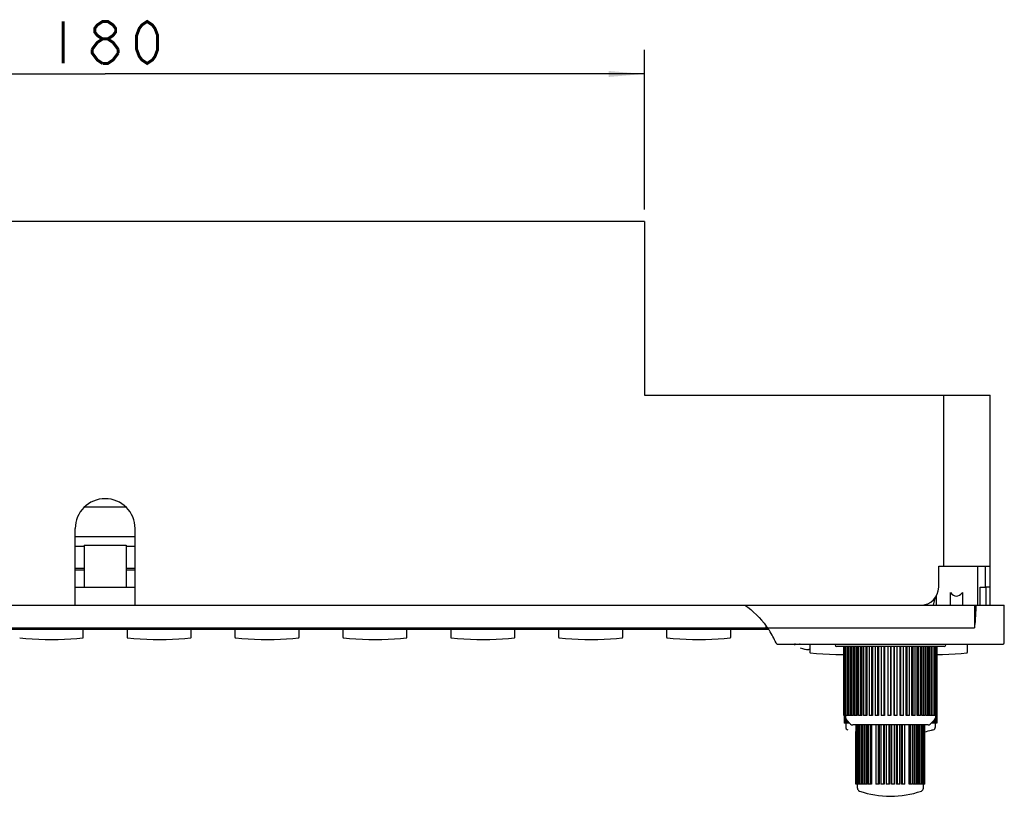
# Model space of a CAD drawing. Header units: millimetres. Extents: x 0 to 840, y 0 to 594.
# Tile 19 of 30: x 444 to 609, y 151 to 281. Entities that reach past the tile are written whole.
import ezdxf

# ---------------------------------------------------------------- set-up
doc = ezdxf.new("R2010")
doc.units = ezdxf.units.MM
doc.header["$LTSCALE"] = 46.2
doc.layers.get('0').update_dxf_attribs({"linetype": 'CONTINUOUS'})
for name, color, linetype in [('123GDU1040旋钮DXF_CONTINUOUS_LINE', 7, 'CONTINUOUS'), ('123GDU1040面板DXF_CONTINUOUS_LINE', 7, 'CONTINUOUS'), ('123按键修_DXF_CONTINUOUS_LINE', 7, 'CONTINUOUS'), ('123液晶显示_DXF_CONTINUOUS_LINE', 7, 'CONTINUOUS'), ('EC11EBB24C03DXF_CONTINUOUS_LINE', 7, 'CONTINUOUS'), ('GDU1040-01-01_DXF_DIMENSION', 7, 'CONTINUOUS'), ('GDU1040-01-0DXF_CONTINUOUS_LINE', 7, 'CONTINUOUS'), ('GDU1040IO板-1DXF_CONTINUOUS_LINE', 7, 'CONTINUOUS'), ('GDU1040按键板下侧DXF_CONTINUOUS_LINE', 7, 'CONTINUOUS')]:
    doc.layers.add(name, color=color, linetype=linetype)
doc.dimstyles.new('DIMSTYLE_1', dxfattribs={"dimtxt": 7, "dimasz": 6, "dimexe": 2, "dimexo": 1, "dimgap": 0.875, "dimtad": 1, "dimdsep": 46, "dimtxsty": 'STANDARD', "dimblk": '_FILLED', "dimblk1": '_FILLED', "dimblk2": '_FILLED', "dimcen": 0.09, "dimadec": 0, "dimazin": 0, "dimtp": 0.2, "dimtm": 0.2, "dimtfac": 1, "dimtofl": 0, "dimtmove": 0, "dimatfit": 3, "dimldrblk": '_FILLED', "dimfxl": 1, "dimtolj": 1, "dimarcsym": 0})

# ---------------------------------------------------------------- blocks, each defined once
blk = doc.blocks.new('_FILLED')
at = {"color": 0, "linetype": 'BYBLOCK'}
blk.add_solid([(0, 0), (-1, 0.083), (-1, -0.083)], dxfattribs=at)
blk = doc.blocks.new('*D7')
at = {"layer": 'GDU1040-01-01_DXF_DIMENSION', "color": 1, "linetype": 'CONTINUOUS'}
for p, q in [((368.75, 248.94), (368.75, 275.54)), ((548.75, 248.94), (548.75, 275.54)), ((368.75, 271.54), (458.75, 271.54)), ((548.75, 271.54), (458.75, 271.54))]:
    blk.add_line(p, q, dxfattribs=at)
at = {"layer": 'GDU1040-01-01_DXF_DIMENSION', "color": 1, "linetype": 'CONTINUOUS', "xscale": 6, "yscale": 6, "zscale": 6, "rotation": 180}
blk.add_blockref('_FILLED', (368.75, 271.54), dxfattribs=at)
at = {"layer": 'GDU1040-01-01_DXF_DIMENSION', "color": 1, "linetype": 'CONTINUOUS', "xscale": 6, "yscale": 6, "zscale": 6}
blk.add_blockref('_FILLED', (548.75, 271.54), dxfattribs=at)

msp = doc.modelspace()

# ---------------------------------------------------------------- linework, layer by layer
at = {"layer": '123GDU1040旋钮DXF_CONTINUOUS_LINE', "color": 7, "linetype": 'CONTINUOUS'}
for p, q in [((582.005, 164.535), (582.005, 176.035)), ((582.011, 164.535), (582.011, 176.035)), ((582.057, 176.035), (582.057, 164.535)), ((582.131, 164.535), (582.131, 176.035)), ((582.257, 176.035), (582.257, 164.535)), ((582.4, 164.535), (582.4, 176.035)), ((582.604, 176.035), (582.604, 164.535)), ((582.811, 164.535), (582.811, 176.035)), ((583.039, 176.035), (583.039, 164.535)), ((583.089, 176.035), (583.089, 164.535)), ((583.358, 164.535), (583.358, 176.035)), ((583.569, 176.035), (583.569, 164.535)), ((583.704, 176.035), (583.704, 164.535)), ((584.029, 164.535), (584.029, 176.035)), ((584.219, 176.035), (584.219, 164.535)), ((584.437, 176.035), (584.437, 164.535)), ((584.812, 164.535), (584.812, 176.035)), ((584.977, 176.035), (584.977, 164.535)), ((585.273, 176.035), (585.273, 164.535)), ((585.69, 164.535), (585.69, 176.035)), ((585.828, 176.035), (585.828, 164.535)), ((586.197, 176.035), (586.197, 164.535)), ((586.648, 164.535), (586.648, 176.035)), ((586.756, 176.035), (586.756, 164.535)), ((587.19, 176.035), (587.19, 164.535)), ((587.667, 164.535), (587.667, 176.035)), ((587.742, 176.035), (587.742, 164.535)), ((588.233, 176.035), (588.233, 164.535)), ((588.726, 164.535), (588.726, 176.035)), ((588.767, 176.035), (588.767, 164.535)), ((589.305, 176.035), (589.305, 164.535)), ((589.805, 164.535), (589.805, 176.035)), ((589.811, 176.035), (589.811, 164.535)), ((590.358, 164.535), (590.358, 176.035)), ((590.386, 176.035), (590.386, 164.535)), ((590.883, 164.535), (590.883, 176.035)), ((591.392, 164.535), (591.392, 176.035)), ((591.455, 176.035), (591.455, 164.535)), ((591.939, 164.535), (591.939, 176.035)), ((592.395, 164.535), (592.395, 176.035)), ((592.491, 176.035), (592.491, 164.535)), ((592.953, 164.535), (592.953, 176.035)), ((593.346, 164.535), (593.346, 176.035)), ((593.473, 176.035), (593.473, 164.535)), ((593.904, 164.535), (593.904, 176.035)), ((594.228, 164.535), (594.228, 176.035)), ((594.383, 176.035), (594.383, 164.535)), ((594.775, 164.535), (594.775, 176.035)), ((595.022, 164.535), (595.022, 176.035)), ((595.203, 176.035), (595.203, 164.535)), ((595.548, 164.535), (595.548, 176.035)), ((595.714, 164.535), (595.714, 176.035)), ((595.917, 176.035), (595.917, 164.535)), ((596.208, 164.535), (596.208, 176.035)), ((596.29, 164.535), (596.29, 176.035)), ((596.511, 176.035), (596.511, 164.535)), ((596.742, 164.535), (596.742, 176.035)), ((596.974, 176.035), (596.974, 164.535)), ((597.141, 164.535), (597.141, 176.035)), ((597.296, 176.035), (597.296, 164.535)), ((597.395, 164.535), (597.395, 176.035)), ((597.471, 176.035), (597.471, 164.535)), ((597.502, 164.535), (597.502, 176.035)), ((597.504, 163.235), (597.504, 174.687)), ((583.039, 164.535), (582.005, 164.535)), ((582.045, 164.535), (582.045, 163.235)), ((582.111, 163.235), (582.111, 164.535)), ((582.2, 164.535), (582.2, 163.235)), ((582.255, 164.535), (582.255, 164.142)), ((583.569, 164.535), (583.089, 164.535)), ((584.219, 164.535), (583.704, 164.535)), ((584.977, 164.535), (584.437, 164.535)), ((585.828, 164.535), (585.273, 164.535)), ((586.756, 164.535), (586.197, 164.535)), ((587.742, 164.535), (587.19, 164.535)), ((588.767, 164.535), (588.233, 164.535)), ((589.811, 164.535), (589.305, 164.535)), ((590.883, 164.535), (590.358, 164.535)), ((591.939, 164.535), (591.392, 164.535)), ((592.953, 164.535), (592.395, 164.535)), ((593.904, 164.535), (593.346, 164.535)), ((594.775, 164.535), (594.228, 164.535)), ((595.548, 164.535), (595.022, 164.535)), ((596.208, 164.535), (595.714, 164.535)), ((597.502, 164.535), (596.29, 164.535)), ((597.255, 164.535), (597.255, 164.142)), ((597.342, 164.535), (597.342, 163.235)), ((597.428, 163.235), (597.428, 164.535)), ((597.479, 164.535), (597.479, 163.235)), ((582.955, 163.235), (582.045, 163.235)), ((582.291, 163.235), (582.291, 162.62)), ((582.327, 163.235), (582.327, 163.884)), ((583.108, 163.082), (582.401, 163.789)), ((582.47, 163.72), (582.47, 163.235)), ((582.656, 163.235), (582.656, 163.534)), ((582.851, 163.339), (582.851, 163.235)), ((596.047, 162.935), (583.462, 162.935)), ((584.026, 153.035), (584.026, 162.935)), ((584.092, 153.035), (584.092, 162.935)), ((584.176, 162.935), (584.176, 153.035)), ((584.318, 153.035), (584.318, 162.935)), ((584.463, 162.935), (584.463, 153.035)), ((584.678, 153.035), (584.678, 162.935)), ((584.88, 162.935), (584.88, 153.035)), ((585.163, 153.035), (585.163, 162.935)), ((585.37, 162.935), (585.37, 153.035)), ((585.417, 162.935), (585.417, 153.035)), ((585.761, 153.035), (585.761, 162.935)), ((585.943, 162.935), (585.943, 153.035)), ((586.061, 162.935), (586.061, 153.035)), ((586.458, 153.035), (586.458, 162.935)), ((586.61, 162.935), (586.61, 153.035)), ((587.327, 162.935), (587.327, 153.035)), ((587.789, 153.035), (587.789, 162.935)), ((587.885, 162.935), (587.885, 153.035)), ((588.173, 162.935), (588.173, 153.035)), ((588.659, 153.035), (588.659, 162.935)), ((588.717, 162.935), (588.717, 153.035)), ((589.057, 162.935), (589.057, 153.035)), ((589.555, 153.035), (589.555, 162.935)), ((589.575, 162.935), (589.575, 153.035)), ((589.939, 153.035), (589.939, 162.935)), ((589.958, 162.935), (589.958, 153.035)), ((590.457, 153.035), (590.457, 162.935)), ((590.796, 153.035), (590.796, 162.935)), ((590.855, 162.935), (590.855, 153.035)), ((591.341, 153.035), (591.341, 162.935)), ((591.628, 153.035), (591.628, 162.935)), ((591.724, 162.935), (591.724, 153.035)), ((592.186, 153.035), (592.186, 162.935)), ((592.903, 153.035), (592.903, 162.935)), ((593.055, 162.935), (593.055, 153.035)), ((593.452, 153.035), (593.452, 162.935)), ((593.57, 153.035), (593.57, 162.935)), ((593.751, 162.935), (593.751, 153.035)), ((594.095, 153.035), (594.095, 162.935)), ((594.142, 153.035), (594.142, 162.935)), ((594.349, 162.935), (594.349, 153.035)), ((594.632, 153.035), (594.632, 162.935)), ((594.833, 162.935), (594.833, 153.035)), ((595.048, 153.035), (595.048, 162.935)), ((595.192, 162.935), (595.192, 153.035)), ((595.334, 153.035), (595.334, 162.935)), ((595.418, 162.935), (595.418, 153.035)), ((595.483, 153.035), (595.483, 162.935)), ((596.401, 163.082), (597.108, 163.789)), ((597.504, 163.235), (596.555, 163.235)), ((596.726, 163.407), (596.726, 163.235)), ((596.93, 163.235), (596.93, 163.61)), ((597.09, 163.77), (597.09, 163.235)), ((597.236, 163.235), (597.236, 164.008)), ((597.254, 162.62), (597.254, 163.235)), ((582.663, 162.137), (582.667, 162.136)), ((584.008, 153.035), (584.008, 161.819)), ((595.502, 153.035), (595.502, 161.822)), ((596.582, 162.061), (596.605, 162.067)), ((596.879, 162.136), (596.879, 162.136)), ((584.027, 153.035), (584.008, 153.035)), ((585.37, 153.035), (584.027, 153.035)), ((584.255, 152.385), (584.255, 153.035)), ((585.943, 153.035), (585.417, 153.035)), ((586.61, 153.035), (586.061, 153.035)), ((587.885, 153.035), (587.327, 153.035)), ((588.717, 153.035), (588.173, 153.035)), ((589.575, 153.035), (589.057, 153.035)), ((590.457, 153.035), (589.939, 153.035)), ((591.341, 153.035), (590.796, 153.035)), ((592.186, 153.035), (591.628, 153.035)), ((593.452, 153.035), (592.903, 153.035)), ((594.095, 153.035), (593.57, 153.035)), ((595.483, 153.035), (594.142, 153.035)), ((595.255, 152.385), (595.255, 153.035)), ((595.502, 153.035), (595.483, 153.035))]:
    msp.add_line(p, q, dxfattribs=at)
for centre, radius, start, end in [((582.755, 164.142), 0.5, 180, 225), ((582.791, 162.62), 0.5, 180.00356, 255.18008), ((583.462, 163.435), 0.5, 225, 270), ((596.048, 163.435), 0.5, 270, 315), ((596.754, 162.62), 0.5, 284.44457, 0.00004), ((596.755, 164.142), 0.5, 315, 360), ((589.752, 189.871), 28.636, 281.54442, 283.84522), ((590.264, 187.815), 26.517, 283.83561, 284.44572), ((584.755, 152.385), 0.5, 180, 250.69611), ((589.755, 166.66), 15.625, 250.69605, 289.30399), ((594.755, 152.385), 0.5, 289.30389, 360)]:
    msp.add_arc(centre, radius, start, end, dxfattribs=at)
at = {"layer": '123GDU1040面板DXF_CONTINUOUS_LINE', "color": 7, "linetype": 'CONTINUOUS'}
for p, q in [((455.255, 192.935), (455.255, 185.935)), ((455.255, 192.935), (462.255, 192.935)), ((462.255, 192.935), (462.255, 185.935)), ((604.255, 189.435), (604.255, 182.935)), ((453.755, 185.935), (463.755, 185.935)), ((604.755, 185.935), (605.605, 185.935)), ((604.755, 182.935), (604.755, 185.935)), ((605.755, 182.935), (605.755, 185.935)), ((597.171, 184.101), (596.88, 182.935)), ((597.401, 184.448), (597.401, 182.935)), ((599.755, 182.935), (599.755, 185.019)), ((601.755, 185.019), (601.755, 182.935)), ((308.755, 182.935), (608.755, 182.935)), ((603.755, 182.935), (603.755, 182.746)), ((603.755, 182.746), (603.755, 179.153)), ((608.755, 176.635), (608.755, 182.935)), ((313.755, 179.135), (603.755, 179.135)), ((569.003, 179.435), (569.051, 179.435)), ((569.003, 179.135), (569.003, 179.435)), ((603.755, 179.153), (603.755, 179.135)), ((603.762, 179.134), (603.768, 179.143)), ((603.785, 179.171), (603.791, 179.18)), ((348.108, 178.935), (569.401, 178.935)), ((570.915, 176.435), (608.555, 176.435)), ((573.633, 176.435), (573.753, 176.344)), ((573.67, 176.407), (573.869, 176.26)), ((573.753, 176.344), (573.879, 176.253)), ((598.735, 176.035), (580.775, 176.035)), ((575.624, 175.569), (576.129, 175.535)), ((576.305, 175.535), (576.142, 175.535))]:
    msp.add_line(p, q, dxfattribs=at)
msp.add_lwpolyline([(603.756, 179.189), (603.759, 179.184), (603.76, 179.178), (603.76, 179.171), (603.76, 179.164), (603.76, 179.157), (603.759, 179.15)], dxfattribs=at)
for centre, radius, start, end in [((556.945, 170.585), 14.998, 34.99214, 36.16771), ((556.946, 170.586), 14.996, 34.75529, 34.99207), ((556.942, 170.583), 15.001, 33.41999, 34.75524), ((598.176, 180.289), 5.738, 352.03221, 352.33258), ((556.94, 170.582), 15.003, 32.7406, 33.42001), ((556.923, 170.573), 15.023, 23.79827, 32.73368), ((576.142, 179.535), 4, 249.25351, 269.80822), ((580.275, 176.285), 0.25, 0, 37.27566), ((580.775, 176.285), 0.25, 180, 270), ((598.735, 176.285), 0.25, 270.00767, 360), ((599.235, 176.285), 0.25, 164.42373, 180), ((608.555, 176.635), 0.2, 270, 360)]:
    msp.add_arc(centre, radius, start, end, dxfattribs=at)
for centre, major_axis, ratio, start_param, end_param in [((600.755, 198.435), (0, 14), 0.25, -3.4313444, -2.851841), ((569.013, 179.135), (0, 0.2), 0.0510945, -4.712389, -3.1415927)]:
    msp.add_ellipse(centre, major_axis=major_axis, ratio=ratio, start_param=start_param, end_param=end_param, dxfattribs=at)
for points in [[(565.455, 182.935), (566.832, 181.986), (568.062, 180.783), (569.05, 179.433)], [(603.767, 179.143), (603.773, 179.152), (603.779, 179.162), (603.785, 179.171)], [(570.705, 176.556), (570.693, 176.581), (570.68, 176.607), (570.67, 176.633)], [(570.87, 176.439), (570.885, 176.436), (570.9, 176.435), (570.915, 176.435)]]:
    msp.add_open_spline(points, degree=3, dxfattribs=at)
for points, knots in [([(603.863, 179.524), (603.901, 179.806), (603.947, 180.374), (604.019, 181.512), (604.056, 182.366), (604.08, 182.935)], [0, 0, 0, 0, 0.249977, 0.4999841, 1, 1, 1, 1]), ([(603.791, 179.179), (603.805, 179.202), (603.816, 179.256), (603.84, 179.36), (603.851, 179.441), (603.859, 179.494)], [0, 0, 0, 0, 0.2488154, 0.4991456, 1, 1, 1, 1]), ([(570.705, 176.556), (570.714, 176.539), (570.753, 176.482), (570.821, 176.447), (570.87, 176.439)], [0, 0, 0, 0, 0.2780312, 1, 1, 1, 1]), ([(574.225, 176.372), (574.185, 176.372), (574.031, 176.377), (573.878, 176.405), (573.768, 176.439)], [0, 0, 0, 0, 0.2567991, 1, 1, 1, 1]), ([(574.696, 176.434), (574.656, 176.424), (574.502, 176.389), (574.343, 176.372), (574.225, 176.372)], [0, 0, 0, 0, 0.256394, 1, 1, 1, 1])]:
    msp.add_open_spline(points, degree=3, knots=knots, dxfattribs=at)
at = {"layer": '123按键修_DXF_CONTINUOUS_LINE', "color": 7, "linetype": 'CONTINUOUS'}
for p, q in [((455.105, 177.574), (455.105, 178.935)), ((462.405, 178.935), (462.405, 177.574)), ((473.105, 177.574), (473.105, 178.935)), ((480.405, 178.935), (480.405, 177.574)), ((491.105, 177.574), (491.105, 178.935)), ((498.405, 178.935), (498.405, 177.574)), ((509.105, 177.574), (509.105, 178.935)), ((516.405, 178.935), (516.405, 177.574)), ((527.105, 177.574), (527.105, 178.935)), ((534.405, 178.935), (534.405, 177.574)), ((545.105, 177.574), (545.105, 178.935)), ((552.405, 178.935), (552.405, 177.574)), ((563.105, 177.574), (563.105, 178.935)), ((576.305, 176.435), (576.305, 175.074)), ((602.605, 175.074), (602.605, 176.435))]:
    msp.add_line(p, q, dxfattribs=at)
for points in [[(444.494, 177.475), (445.527, 177.372), (446.596, 177.289), (447.677, 177.23), (448.762, 177.195), (449.846, 177.185), (450.922, 177.199), (451.985, 177.237), (453.029, 177.297), (454.046, 177.378), (455.016, 177.475)], [(455.016, 177.475), (455.03, 177.477), (455.046, 177.483), (455.06, 177.491), (455.074, 177.502), (455.085, 177.515), (455.094, 177.529), (455.1, 177.545), (455.104, 177.561), (455.105, 177.574)], [(462.405, 177.574), (462.405, 177.564), (462.408, 177.548), (462.414, 177.532), (462.422, 177.518), (462.433, 177.505), (462.446, 177.493), (462.461, 177.484), (462.478, 177.478), (462.494, 177.475)], [(462.494, 177.475), (463.527, 177.372), (464.596, 177.289), (465.677, 177.23), (466.762, 177.195), (467.846, 177.185), (468.922, 177.199), (469.985, 177.237), (471.029, 177.297), (472.046, 177.378), (473.016, 177.475)], [(473.016, 177.475), (473.03, 177.477), (473.046, 177.483), (473.06, 177.491), (473.074, 177.502), (473.085, 177.515), (473.094, 177.529), (473.1, 177.545), (473.104, 177.561), (473.105, 177.574)], [(480.405, 177.574), (480.405, 177.564), (480.408, 177.548), (480.414, 177.532), (480.422, 177.518), (480.433, 177.505), (480.446, 177.493), (480.461, 177.484), (480.478, 177.478), (480.494, 177.475)], [(480.494, 177.475), (481.527, 177.372), (482.596, 177.289), (483.677, 177.23), (484.762, 177.195), (485.846, 177.185), (486.922, 177.199), (487.985, 177.237), (489.029, 177.297), (490.046, 177.378), (491.016, 177.475)], [(491.016, 177.475), (491.03, 177.477), (491.046, 177.483), (491.06, 177.491), (491.074, 177.502), (491.085, 177.515), (491.094, 177.529), (491.1, 177.545), (491.104, 177.561), (491.105, 177.574)], [(498.405, 177.574), (498.405, 177.564), (498.408, 177.548), (498.414, 177.532), (498.422, 177.518), (498.433, 177.505), (498.446, 177.493), (498.461, 177.484), (498.478, 177.478), (498.494, 177.475)], [(498.494, 177.475), (499.527, 177.372), (500.596, 177.289), (501.677, 177.23), (502.762, 177.195), (503.846, 177.185), (504.922, 177.199), (505.985, 177.237), (507.029, 177.297), (508.046, 177.378), (509.016, 177.475)], [(509.016, 177.475), (509.03, 177.477), (509.046, 177.483), (509.06, 177.491), (509.074, 177.502), (509.085, 177.515), (509.094, 177.529), (509.1, 177.545), (509.104, 177.561), (509.105, 177.574)], [(516.405, 177.574), (516.405, 177.564), (516.408, 177.548), (516.414, 177.532), (516.422, 177.518), (516.433, 177.505), (516.446, 177.493), (516.461, 177.484), (516.478, 177.478), (516.494, 177.475)], [(516.494, 177.475), (517.527, 177.372), (518.596, 177.289), (519.677, 177.23), (520.762, 177.195), (521.846, 177.185), (522.922, 177.199), (523.985, 177.237), (525.029, 177.297), (526.046, 177.378), (527.016, 177.475)], [(527.016, 177.475), (527.03, 177.477), (527.046, 177.483), (527.06, 177.491), (527.074, 177.502), (527.085, 177.515), (527.094, 177.529), (527.1, 177.545), (527.104, 177.561), (527.105, 177.574)], [(534.405, 177.574), (534.405, 177.564), (534.408, 177.548), (534.414, 177.532), (534.422, 177.518), (534.433, 177.505), (534.446, 177.493), (534.461, 177.484), (534.478, 177.478), (534.494, 177.475)], [(534.494, 177.475), (535.527, 177.372), (536.596, 177.289), (537.677, 177.23), (538.762, 177.195), (539.846, 177.185), (540.922, 177.199), (541.985, 177.237), (543.029, 177.297), (544.046, 177.378), (545.016, 177.475)], [(545.016, 177.475), (545.03, 177.477), (545.046, 177.483), (545.06, 177.491), (545.074, 177.502), (545.085, 177.515), (545.094, 177.529), (545.1, 177.545), (545.104, 177.561), (545.105, 177.574)], [(552.405, 177.574), (552.405, 177.564), (552.408, 177.548), (552.414, 177.532), (552.422, 177.518), (552.433, 177.505), (552.446, 177.493), (552.461, 177.484), (552.478, 177.478), (552.494, 177.475)], [(552.494, 177.475), (553.527, 177.372), (554.596, 177.289), (555.677, 177.23), (556.762, 177.195), (557.846, 177.185), (558.922, 177.199), (559.985, 177.237), (561.029, 177.297), (562.046, 177.378), (563.016, 177.475)], [(563.016, 177.475), (563.03, 177.477), (563.046, 177.483), (563.06, 177.491), (563.074, 177.502), (563.085, 177.515), (563.094, 177.529), (563.1, 177.545), (563.104, 177.561), (563.105, 177.574)], [(576.305, 175.074), (576.305, 175.064), (576.308, 175.048), (576.314, 175.032), (576.322, 175.018), (576.333, 175.005), (576.346, 174.993), (576.361, 174.984), (576.378, 174.978), (576.394, 174.975)], [(576.394, 174.975), (577.427, 174.872), (578.496, 174.789), (579.577, 174.73), (580.662, 174.695), (581.746, 174.685), (582.005, 174.689)], [(581.788, 174.686), (581.846, 174.685), (582.005, 174.687)], [(597.502, 174.687), (598.422, 174.699), (599.485, 174.737), (600.529, 174.797), (601.546, 174.878), (602.516, 174.975)], [(602.516, 174.975), (602.53, 174.977), (602.546, 174.983), (602.56, 174.991), (602.574, 175.002), (602.585, 175.015), (602.594, 175.029), (602.6, 175.045), (602.604, 175.061), (602.605, 175.074)]]:
    msp.add_lwpolyline(points, dxfattribs=at)
at = {"layer": '123液晶显示_DXF_CONTINUOUS_LINE', "color": 7, "linetype": 'CONTINUOUS'}
for p, q in [((455.255, 188.735), (453.755, 188.735)), ((463.755, 188.735), (462.255, 188.735))]:
    msp.add_line(p, q, dxfattribs=at)
at = {"layer": 'EC11EBB24C03DXF_CONTINUOUS_LINE', "color": 7, "linetype": 'CONTINUOUS'}
msp.add_arc((595.155, 183.335), 0.45, 297.22098, 315.62499, dxfattribs=at)
at = {"layer": 'GDU1040-01-01_DXF_DIMENSION', "color": 1, "linetype": 'CONTINUOUS', "const_width": 0.5}
for points in [[(451.755, 280.294), (451.755, 273.294)], [(458.317, 277.377), (457.442, 277.96), (457.005, 278.544), (457.005, 279.127), (457.442, 279.711), (458.317, 280.294), (459.192, 280.294), (460.067, 279.711), (460.505, 279.127), (460.505, 278.544), (460.067, 277.96), (459.192, 277.377)], [(465.755, 273.294), (464.88, 273.877), (464.442, 274.461), (464.005, 275.627), (464.005, 277.96), (464.442, 279.127), (464.88, 279.711), (465.755, 280.294), (466.63, 279.711), (467.067, 279.127), (467.505, 277.96), (467.505, 275.627), (467.067, 274.461), (466.63, 273.877), (465.755, 273.294)], [(456.567, 275.627), (457.442, 276.794), (458.317, 277.377), (459.192, 277.377), (460.067, 276.794), (460.942, 275.627)], [(458.317, 273.294), (457.442, 273.877), (457.005, 274.461), (456.567, 275.044), (456.567, 275.627)], [(460.942, 275.044), (460.067, 273.877), (459.192, 273.294), (458.317, 273.294)], [(460.942, 275.627), (460.942, 275.044)]]:
    msp.add_lwpolyline(points, dxfattribs=at)
at = {"layer": 'GDU1040-01-0DXF_CONTINUOUS_LINE', "color": 7, "linetype": 'CONTINUOUS'}
for p, q in [((548.755, 246.935), (368.755, 246.935)), ((548.755, 246.935), (548.755, 217.935)), ((548.755, 217.935), (606.405, 217.935)), ((598.605, 217.935), (598.605, 189.435)), ((606.405, 182.935), (606.405, 217.935)), ((453.755, 182.935), (453.755, 195.685)), ((463.755, 182.935), (463.755, 195.685)), ((453.755, 189.091), (455.255, 189.091)), ((462.255, 189.091), (463.755, 189.091)), ((597.805, 189.435), (606.405, 189.435)), ((597.805, 185.935), (597.805, 189.435)), ((605.605, 185.935), (605.605, 189.435)), ((606.405, 185.935), (605.605, 185.935))]:
    msp.add_line(p, q, dxfattribs=at)
for centre, radius, start, end in [((458.755, 195.685), 5, 0, 180), ((594.805, 185.935), 3, 270, 360)]:
    msp.add_arc(centre, radius, start, end, dxfattribs=at)
at = {"layer": 'GDU1040IO板-1DXF_CONTINUOUS_LINE', "color": 7, "linetype": 'CONTINUOUS'}
msp.add_line((455.352, 199.335), (462.157, 199.335), dxfattribs=at)
at = {"layer": 'GDU1040按键板下侧DXF_CONTINUOUS_LINE', "color": 7, "linetype": 'CONTINUOUS'}
for p, q in [((463.755, 194.335), (453.755, 194.335)), ((455.255, 192.735), (453.755, 192.735)), ((463.755, 192.735), (462.255, 192.735))]:
    msp.add_line(p, q, dxfattribs=at)

# ---------------------------------------------------------------- dimensions: what is measured, and where the dimension line sits
at = {"layer": 'GDU1040-01-01_DXF_DIMENSION', "color": 1, "linetype": 'CONTINUOUS'}
dim = msp.add_linear_dim(base=(368.755, 271.544), p1=(548.755, 247.935), p2=(368.755, 247.935), angle=180, dimstyle='DIMSTYLE_1', dxfattribs=at)
dim.commit()
dim.dimension.update_dxf_attribs({"geometry": '*D7', "text_midpoint": (448.255, 271.544), "dimtype": 160})

doc.saveas('drawing.dxf')
